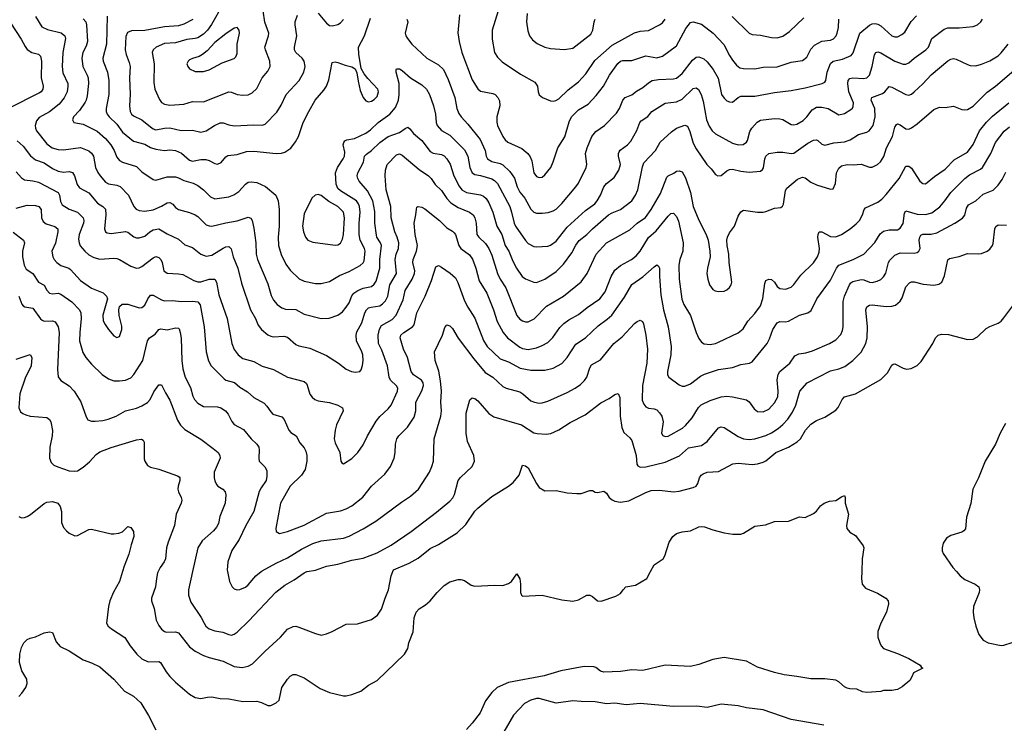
# Model space of a CAD drawing. Header units: inches. Extents: x 990586 to 1117858, y 769490 to 892071.
# Tile 229 of 248: x 1080836 to 1087873, y 838915 to 843946. Entities that reach past the tile are written whole.
import ezdxf

# ---------------------------------------------------------------- set-up
doc = ezdxf.new("R2010")
doc.units = ezdxf.units.IN
doc.header["$MEASUREMENT"] = 0
doc.layers.add('B0883', color=7, linetype='Continuous')
doc.layers.add('B0884', color=7, linetype='Continuous')

msp = doc.modelspace()

# ---------------------------------------------------------------- linework, layer by layer
at = {"layer": 'B0883', "color": 6}
for points, elevation in [([(1081570.9, 840000), (1081548.7, 839930), (1081507.2, 839852.8), (1081481.4, 839790), (1081470.8, 839750), (1081455.6, 839630), (1081467.6, 839610), (1081492, 839590), (1081587.3, 839527.3), (1081625, 839470), (1081673.1, 839410), (1081710, 839375.2), (1081755.2, 839355.2), (1081830, 839357.6), (1081842.9, 839350), (1081881.9, 839281.9), (1081910, 839248.6), (1081950, 839208.1), (1082050, 839124), (1082090, 839098.6), (1082130, 839092.2), (1082177.8, 839102.2), (1082210, 839103.9), (1082270, 839093.1), (1082330, 839090.8), (1082430, 839069.8), (1082530, 839074.2), (1082564.4, 839064.4), (1082610, 839041.9), (1082630, 839041.3), (1082670, 839060.4), (1082690, 839081.3), (1082710.7, 839170), (1082750, 839230.6), (1082770, 839252.4), (1082790, 839263.3), (1082810, 839264.9), (1082870, 839239.4), (1082983.5, 839163.5), (1083050, 839136.1), (1083150, 839112.3), (1083170, 839111.5), (1083210, 839119.9), (1083274.9, 839145.1), (1083330, 839186.7), (1083390, 839220.9), (1083586.8, 839410), (1083609.9, 839450), (1083617.4, 839490), (1083647.4, 839570), (1083654.5, 839670), (1083670, 839709.6), (1083690, 839733.5), (1083737, 839763), (1083769.9, 839790.1), (1083819.1, 839850), (1083870, 839901.3), (1083910, 839926), (1083970, 839944.3), (1083990, 839944.3), (1084015.2, 839935.2), (1084063.8, 839903.8), (1084090, 839896.3), (1084230, 839902.5), (1084290, 839900.7), (1084330, 839914.7), (1084350, 839928.9), (1084390, 839983.8), (1084410, 839948.9), (1084415.7, 839910), (1084414.3, 839850), (1084422.2, 839830), (1084430, 839824.2), (1084570, 839831), (1084710, 839798.4), (1084790, 839788.1), (1084830, 839797.4), (1084890, 839830.1), (1084910, 839831.5), (1084930, 839822), (1084965.5, 839790), (1084992.6, 839787.4), (1085096.4, 839823.6), (1085130, 839842.4), (1085148, 839870), (1085168, 839890), (1085236.9, 839903.1), (1085318.3, 839950), (1085344.7, 840000)], 2800), ([(1081826.3, 840000), (1081822, 839990), (1081812.8, 839950), (1081807.1, 839890), (1081777.4, 839810), (1081779.1, 839790), (1081796.8, 839736.8), (1081811.9, 839651.9), (1081830, 839615.1), (1081850, 839588.3), (1081870, 839571.9), (1081886.5, 839566.5), (1081949.6, 839569.6), (1081970, 839560.8), (1082050, 839460.7), (1082090, 839431.7), (1082150, 839399.4), (1082190, 839384.6), (1082290, 839358.8), (1082370, 839320.5), (1082425.2, 839314.8), (1082470, 839323.2), (1082500.1, 839339.9), (1082589.9, 839430), (1082699.9, 839530), (1082750, 839587.4), (1082790, 839606.6), (1082810, 839608.4), (1082830, 839603.4), (1082950, 839556.3), (1082990, 839545.9), (1083030, 839554.1), (1083070, 839570.4), (1083170, 839622.6), (1083250, 839625.2), (1083350, 839656.3), (1083392.2, 839687.8), (1083422, 839730), (1083447.5, 839810), (1083472.6, 839870), (1083490.6, 839970), (1083503.2, 840000)], 2900), ([(1082071.2, 840000), (1082041.6, 839870), (1082042.8, 839830), (1082059.9, 839779.9), (1082132.4, 839672.4), (1082153.6, 839630), (1082167.2, 839610), (1082190, 839591.3), (1082230, 839575.7), (1082287.7, 839567.7), (1082330, 839549.7), (1082350, 839546.3), (1082370, 839553.1), (1082390, 839566.8), (1082473.1, 839646.9), (1082667.7, 839852.3), (1082730, 839901.6), (1082798.4, 839941.6), (1082870, 839991.1), (1082888.3, 840000)], 3000), ([(1082320.9, 840000), (1082334.5, 839930), (1082355, 839890), (1082370, 839876.8), (1082390, 839870.1), (1082410, 839870.7), (1082450, 839888.2), (1082470, 839905.2), (1082524.7, 839970), (1082562.1, 840000)], 3100), ([(1086854.1, 840000), (1086852.1, 839950), (1086857.2, 839910), (1086882, 839882), (1086966.2, 839846.2), (1087027.3, 839810), (1087042.4, 839790), (1087044.4, 839770), (1087031.6, 839708.5), (1086990.6, 839630), (1086968.5, 839571.5), (1086970.4, 839530.4), (1086983, 839490), (1086993, 839470), (1087010.6, 839450), (1087110, 839414.1), (1087190, 839378.6), (1087271.2, 839330), (1087278.2, 839318.2), (1087290.4, 839310), (1087223.2, 839276.8), (1087212.9, 839247.1), (1087198, 839222), (1087143.9, 839176.1), (1087110, 839157.5), (1087070, 839149.8), (1087010, 839148.6), (1086990, 839143.5), (1086890, 839136.1), (1086860.5, 839140.5), (1086818.9, 839158.9), (1086770, 839160.3), (1086750, 839165.4), (1086730, 839175.4), (1086691.2, 839211.2), (1086670, 839222.7), (1086590, 839233), (1086490, 839233.3), (1086390.8, 839250.8), (1086300.7, 839260.7), (1086230, 839277.1), (1086110, 839315.9), (1086030, 839358.6), (1085870, 839384.7), (1085790.2, 839370), (1085690, 839334.9), (1085630, 839321.8), (1085450, 839330.2), (1085290, 839292.8), (1085210, 839297.3), (1085130, 839285.2), (1085010, 839281.5), (1084987.7, 839287.7), (1084954.1, 839314.1), (1084939.4, 839319.4), (1084870, 839321.2), (1084704.8, 839290), (1084585.6, 839254.4), (1084330, 839206.7), (1084248, 839170), (1084210, 839136.4), (1084164.7, 839075.3), (1084127.7, 838990), (1084070, 838915), (1084029.3, 838870.6)], 2800), ([(1087531.7, 840000), (1087557.8, 839970), (1087590, 839943.5), (1087665.5, 839910), (1087690.5, 839890), (1087696.3, 839870), (1087693.7, 839850), (1087652.7, 839750), (1087650.5, 839710), (1087655.3, 839670), (1087668.6, 839610), (1087692, 839550), (1087721.7, 839510), (1087758, 839490), (1087850, 839470.7), (1087870, 839472.7), (1087930, 839493.7)], 2900), ([(1080830, 839105.6), (1080852.2, 839130), (1080879.7, 839170), (1080890, 839198.9), (1080887.1, 839230), (1080850.9, 839290), (1080834.2, 839350), (1080836.8, 839410), (1080850, 839457.2), (1080865.4, 839490), (1080890, 839514), (1080910, 839523.7), (1080950, 839532.6), (1081010, 839560.7), (1081050, 839569), (1081070, 839563.1), (1081096.3, 839496.3), (1081124.2, 839464.2), (1081190, 839432.9), (1081289.7, 839369.7), (1081350, 839348.5), (1081410, 839318), (1081508.8, 839230), (1081585.6, 839145.6), (1081649.8, 839109.8), (1081701.2, 839061.2), (1081756.9, 838970), (1081808.8, 838868.8)], 2700), ([(1086582.3, 838902.3), (1086350, 838942), (1086150, 839011.7), (1086030, 839024.5), (1085970, 839040.3), (1085850, 839050.8), (1085750, 839028.8), (1085676.5, 839036.5), (1085510, 839034), (1085270, 839057.5), (1085170, 839047.5), (1085090, 839058.6), (1085030, 839053.1), (1084949.4, 839069.4), (1084850, 839070.9), (1084790, 839076.8), (1084670, 839060), (1084550, 839091.3), (1084530, 839091.7), (1084490, 839080.2), (1084444.6, 839055.4), (1084365.9, 838974.1), (1084270.3, 838809.7)], 2900)]:
    msp.add_lwpolyline(points, dxfattribs=dict(at, elevation=elevation))
at = {"layer": 'B0884', "color": 6}
for points, elevation in [([(1082285.6, 844050), (1082208.1, 843911.9), (1082178.2, 843870), (1082150, 843843.1), (1082110, 843817.1), (1082090, 843810.7), (1082030, 843803.4), (1081950, 843779.5), (1081870, 843775.6), (1081812, 843750), (1081790, 843731.3), (1081783.6, 843710), (1081796.3, 843630), (1081795.9, 843495.9), (1081802.4, 843450), (1081834.2, 843374.2), (1081850, 843352.9), (1081870, 843341.3), (1081910, 843334.3), (1082010, 843341.8), (1082070, 843361.5), (1082150, 843359.5), (1082330, 843429.2), (1082350, 843427.6), (1082390, 843411), (1082430, 843405.7), (1082470, 843408.7), (1082497.9, 843422.1), (1082530, 843453.6), (1082570, 843530), (1082610, 843577.4), (1082626, 843610), (1082624.4, 843650), (1082591.7, 843730), (1082588.1, 843750), (1082613.7, 843830), (1082615.8, 843850), (1082587.3, 843927.3), (1082577.2, 844010)], 3900), ([(1080949.6, 843969.6), (1080995.3, 843895.3), (1081034.3, 843874.4), (1081132.4, 843852.4), (1081157.6, 843830), (1081162.5, 843810), (1081144.6, 843710), (1081139, 843610), (1081145.4, 843565.4), (1081179.1, 843490), (1081180.8, 843470), (1081174.6, 843430), (1081152.8, 843387.2), (1081117.3, 843342.7), (1081050, 843286), (1080974.4, 843245.6), (1080956.7, 843223.3), (1080946.3, 843190), (1080948, 843170), (1080956.3, 843150), (1081030, 843058.5), (1081068.8, 843028.8), (1081110, 843017.3), (1081150, 843016), (1081270, 843032.8), (1081330, 843006.9), (1081350.4, 842990.5), (1081363.4, 842970), (1081377.9, 842890), (1081393.8, 842853.8), (1081411, 842830), (1081450, 842784.6), (1081470, 842771), (1081530, 842762.8), (1081553, 842753), (1081613.7, 842690), (1081652.2, 842610), (1081669.5, 842590), (1081690, 842580.4), (1081730, 842577.3), (1081790, 842587.2), (1081850, 842611.9), (1081890, 842636.1), (1081910, 842638), (1081930, 842626.8), (1081950, 842602.2), (1081970, 842588.4), (1082050, 842567.4), (1082090, 842551.6), (1082110, 842538.2), (1082170, 842480), (1082190, 842470.9), (1082210, 842468.2), (1082310, 842493.3), (1082390, 842507.3), (1082470, 842533.4), (1082487.1, 842527.1), (1082496.5, 842510), (1082510, 842454), (1082524, 842350), (1082527.3, 842270), (1082535.2, 842230), (1082610, 842057.5), (1082633.7, 841973.7), (1082650, 841941.4), (1082676.2, 841910), (1082710, 841885.1), (1082736.9, 841876.9), (1082810, 841874), (1082870, 841840.3), (1082990, 841808.3), (1083047.7, 841812.3), (1083110, 841831.9), (1083142.4, 841857.6), (1083170, 841890.6), (1083190, 841921.5), (1083209.9, 841970.1), (1083225, 841990), (1083251.7, 842008.3), (1083290, 842026.2), (1083350, 842037.3), (1083370, 842053.7), (1083383, 842077), (1083409.5, 842170), (1083410.4, 842230), (1083421.3, 842330), (1083414.4, 842350), (1083389.3, 842390), (1083385.8, 842405.8), (1083375.4, 842490), (1083374.4, 842574.4), (1083358.9, 842650), (1083322.3, 842722.3), (1083262.1, 842790), (1083251.8, 842810), (1083248.5, 842830), (1083252.8, 842850), (1083294.1, 842925.9), (1083301.6, 842970), (1083314.7, 842985.3), (1083350.8, 843009.2), (1083410, 843067.2), (1083468.6, 843111.4), (1083550, 843140.1), (1083590, 843168.6), (1083610, 843176.2), (1083625.4, 843165.4), (1083650.8, 843130.8), (1083710, 843082.4), (1083770, 843003.3), (1083791.5, 842991.5), (1083850, 842981.7), (1083870, 842971.6), (1083890, 842951.5), (1083912.9, 842912.9), (1083940.1, 842830), (1083976.4, 842756.4), (1083996.4, 842730), (1084030, 842709.2), (1084130, 842694.4), (1084150, 842685), (1084170, 842667.9), (1084190, 842636.9), (1084218, 842570), (1084246.2, 842470), (1084281.2, 842410), (1084305.8, 842330), (1084331.3, 842290), (1084359.8, 842219.8), (1084387, 842170), (1084428.2, 842110), (1084450, 842091.9), (1084510, 842067.9), (1084530, 842067.4), (1084590, 842089.8), (1084670, 842144.2), (1084722.9, 842197.1), (1084782, 842278), (1084810, 842334.7), (1084834.2, 842365.8), (1084889.8, 842410.2), (1084930, 842451.5), (1085045.4, 842550), (1085070, 842564.8), (1085130, 842588.2), (1085210.2, 842650), (1085237.9, 842690), (1085254.4, 842730), (1085286.6, 842893.4), (1085297.4, 842922.6), (1085379.7, 843010), (1085413.4, 843070), (1085495.3, 843144.7), (1085530, 843169.1), (1085590, 843191.4), (1085610, 843183.7), (1085626.4, 843146.4), (1085650, 843063.7), (1085670, 843021.6), (1085747.7, 842910), (1085779, 842879), (1085810, 842838.1), (1085824.6, 842830), (1085850, 842830.8), (1085890, 842863.9), (1085910, 842874.4), (1085930, 842876.4), (1085990, 842863.2), (1086050, 842856.4), (1086130, 842862.9), (1086146.1, 842873.9), (1086152.8, 842887.2), (1086161.3, 842950), (1086170, 842970), (1086191.2, 842988.8), (1086250, 842999.6), (1086290, 842998.1), (1086350, 842987.8), (1086370, 842992.2), (1086470, 843062), (1086510, 843083.8), (1086530, 843086.3), (1086541.4, 843081.4), (1086570, 843055.9), (1086590, 843047.7), (1086654.9, 843065.1), (1086730, 843072.4), (1086772.4, 843087.6), (1086830, 843125), (1086890, 843141.2), (1086908.2, 843151.8), (1086936.1, 843190), (1086949.7, 843250), (1086947.8, 843310), (1086921.5, 843370), (1086925.7, 843390), (1087002.1, 843417.9), (1087018.4, 843430), (1087050, 843466.9), (1087070, 843462.9), (1087170, 843409.6), (1087190, 843406.7), (1087210, 843414.3), (1087230, 843429.3), (1087290, 843486), (1087350, 843552.1), (1087470, 843651.7), (1087490, 843663), (1087510, 843667), (1087530, 843664.1), (1087610, 843625.1), (1087630, 843618.2), (1087670, 843615.3), (1087710, 843626.5), (1087770, 843651.2), (1087830, 843688), (1087850, 843708.2), (1087901.1, 843770)], 3500), ([(1081461.8, 843970), (1081456.5, 843770), (1081430.3, 843670), (1081432.8, 843650), (1081464.7, 843570), (1081474, 843510), (1081473.3, 843410), (1081454.2, 843310), (1081454.5, 843290), (1081460.9, 843270), (1081474.7, 843250), (1081530, 843198.9), (1081570, 843141), (1081650, 843077.7), (1081730, 843055.7), (1081772.1, 843032.1), (1081810, 843019.4), (1081870, 843009.5), (1081910, 843015.8), (1081950, 843009.7), (1081992.3, 842992.3), (1082050, 842940.7), (1082070, 842933.8), (1082130, 842944.9), (1082166.3, 842946.2), (1082190, 842939.1), (1082230, 842917.5), (1082250, 842913.8), (1082276.4, 842923.6), (1082310, 842966.1), (1082324.5, 842975.5), (1082390, 842981.4), (1082456.1, 843003.9), (1082510, 843005.4), (1082670, 842989.3), (1082708.1, 842991.9), (1082730, 842998.4), (1082773.5, 843026.5), (1082808.4, 843071.6), (1082828.6, 843111.4), (1082861.9, 843210), (1082902.5, 843290), (1082948.7, 843370), (1083010, 843441.5), (1083028.3, 843470), (1083045.1, 843514.9), (1083070, 843638.4), (1083090, 843645.3), (1083110, 843640.3), (1083161.2, 843621.2), (1083209.4, 843609.4), (1083234.9, 843594.9), (1083246.4, 843566.4), (1083254.2, 843505.8), (1083270, 843439.2), (1083290, 843390.1), (1083310, 843365.9), (1083330, 843358.7), (1083350, 843363.4), (1083370, 843376.2), (1083390, 843397), (1083401.7, 843430), (1083396.7, 843450), (1083324.5, 843524.5), (1083298.4, 843558.4), (1083277.1, 843597.1), (1083259, 843699), (1083258.5, 843750), (1083300.3, 843830), (1083344.4, 843955.6)], 3700), ([(1082073.3, 843946.7), (1082010, 843914.4), (1081970, 843900.8), (1081870, 843895.2), (1081730.6, 843869.4), (1081634.5, 843865.5), (1081606, 843854), (1081594.9, 843825.1), (1081589.7, 843730), (1081596.3, 843696.3), (1081619.3, 843639.3), (1081625.3, 843610), (1081621.9, 843530), (1081626.5, 843410), (1081620.9, 843330), (1081625.2, 843290), (1081635.4, 843270), (1081650, 843258.8), (1081710, 843230.6), (1081770, 843178.5), (1081790, 843164.7), (1081810, 843158.7), (1081870, 843169.7), (1081910, 843171.9), (1081990, 843154.1), (1082070, 843154.7), (1082130, 843140.5), (1082170, 843150.3), (1082229.1, 843190), (1082270, 843207.4), (1082290, 843208.5), (1082330, 843192.8), (1082367.8, 843187.8), (1082510, 843194.7), (1082570, 843191.1), (1082590, 843197.6), (1082674.8, 843285.2), (1082705.2, 843334.8), (1082740.9, 843410), (1082832.7, 843510), (1082867.2, 843570), (1082876.4, 843610), (1082869.4, 843649.4), (1082854, 843670), (1082810.5, 843710), (1082800.7, 843730), (1082800, 843750), (1082817.3, 843830), (1082805, 843910), (1082806.1, 843930), (1082821.5, 843978.5)], 3800), ([(1082970, 843992.1), (1083030, 843921.4), (1083050, 843905), (1083070, 843900.8), (1083110, 843912.4), (1083130, 843924), (1083150, 843947.2)], 3800), ([(1083603.4, 843950), (1083610, 843930.3), (1083592, 843850), (1083595.8, 843830), (1083606.7, 843810), (1083639.1, 843770), (1083745, 843670), (1083830, 843623.2), (1083864.4, 843590), (1083899, 843519), (1083946.6, 843390), (1083960.9, 843310), (1083974.8, 843274.8), (1083990.6, 843250), (1084038.6, 843198.6), (1084126.6, 843090), (1084162.2, 843010), (1084170.8, 842970), (1084180.6, 842950), (1084210, 842931.7), (1084270, 842917.6), (1084288.7, 842908.7), (1084339.7, 842859.7), (1084371.9, 842811.9), (1084391.4, 842750), (1084410, 842712), (1084446.1, 842670), (1084490, 842590), (1084509.9, 842569.9), (1084530, 842563.2), (1084570, 842561.4), (1084612.7, 842567.3), (1084650, 842578.6), (1084669.4, 842590.6), (1084710, 842630.8), (1084811.4, 842750), (1084830, 842777.8), (1084885.3, 842890), (1084890.5, 842910), (1084881, 842990), (1084891.8, 843030), (1084925.7, 843110), (1084953.6, 843146.4), (1085014.9, 843190), (1085102.5, 843277.5), (1085122.9, 843310), (1085146.8, 843370), (1085164.2, 843390), (1085210.7, 843409.4), (1085244.4, 843435.6), (1085290, 843460), (1085330, 843494.6), (1085357.3, 843510), (1085400.9, 843519.1), (1085510, 843522.1), (1085531.4, 843528.6), (1085570, 843560.3), (1085644.5, 843655.5), (1085670, 843678.6), (1085690, 843680.7), (1085725.2, 843665.2), (1085750, 843644), (1085791.8, 843590), (1085828, 843528), (1085852.2, 843410), (1085870, 843383.7), (1085890, 843366.4), (1085910, 843357.6), (1085930, 843357), (1085970.3, 843389.7), (1085990, 843397.8), (1086090, 843397.8), (1086230, 843426), (1086350, 843438.4), (1086450, 843458.9), (1086570.6, 843489.4), (1086590, 843499.7), (1086597.6, 843510), (1086606.8, 843570), (1086630, 843631.9), (1086649.9, 843650.1), (1086716.5, 843663.5), (1086779.5, 843690), (1086792, 843708), (1086841.2, 843850), (1086910, 843905.5), (1086930, 843916), (1086950, 843918), (1086970, 843913.4), (1086990, 843902.7), (1087070, 843830.9), (1087090, 843823), (1087110, 843823.6), (1087140.9, 843839.1), (1087162.7, 843857.3), (1087208.1, 843931.9), (1087245.9, 843974.1)], 3700), ([(1083979.2, 843979.2), (1083968.6, 843851.4), (1083976.9, 843790), (1083995.4, 843710), (1084070, 843516.5), (1084110, 843450.4), (1084130, 843434.5), (1084218.2, 843418.2), (1084234.4, 843410), (1084253.8, 843390), (1084265.4, 843365.4), (1084268.2, 843330), (1084246.3, 843250), (1084246.1, 843213.9), (1084252.1, 843190), (1084290, 843110.1), (1084306.3, 843086.3), (1084324.5, 843070), (1084425.6, 843025.6), (1084469, 842989), (1084484.9, 842964.8), (1084495.9, 842935.9), (1084511.4, 842850), (1084530, 842824), (1084550, 842816.4), (1084570, 842820.8), (1084590, 842836.1), (1084631.5, 842890), (1084649.4, 842930), (1084681.3, 843030), (1084731.5, 843108.5), (1084763.6, 843216.4), (1084780.7, 843250), (1084830, 843301.6), (1084898.1, 843341.9), (1084956.2, 843403.9), (1085009.4, 843470), (1085050.5, 843550), (1085110, 843632), (1085130, 843648.7), (1085146.3, 843653.7), (1085210, 843654.7), (1085310, 843686.8), (1085390, 843673.7), (1085430, 843685.8), (1085530, 843759.4), (1085598.1, 843881.9), (1085630, 843924.6), (1085650, 843931.2), (1085710, 843914.3), (1085792.5, 843850), (1085868.8, 843768.8), (1085908.3, 843690), (1085930, 843656.6), (1085959.5, 843619.5), (1085982.4, 843602.4), (1086010, 843597), (1086090, 843594), (1086150, 843605.4), (1086250, 843609.7), (1086350, 843642.6), (1086430, 843652.9), (1086461.7, 843678.3), (1086490, 843733.8), (1086517.2, 843762.8), (1086570, 843791.6), (1086630, 843798.5), (1086651.5, 843808.5), (1086670.5, 843829.5), (1086679.5, 843850), (1086687.6, 843890), (1086690.5, 843949.5)], 3800), ([(1084256.2, 844010), (1084213.3, 843870), (1084213.6, 843806.4), (1084230, 843710), (1084250, 843676.6), (1084284.5, 843644.5), (1084416.2, 843556.1), (1084517.8, 843497.8), (1084536.8, 843470), (1084541.9, 843430), (1084550, 843408.6), (1084572.2, 843390), (1084630, 843365.5), (1084650, 843363.6), (1084667.8, 843367.8), (1084690, 843380.2), (1084756.1, 843443.9), (1084830, 843500.5), (1084882, 843558), (1084947, 843653), (1085070, 843764), (1085230, 843851.2), (1085270, 843863.8), (1085330, 843869.4), (1085410, 843909.6), (1085430, 843924.1), (1085450, 843948.9)], 3900), ([(1084461.9, 843990), (1084459.1, 843930), (1084466.8, 843866.8), (1084479, 843830), (1084501.5, 843801.5), (1084534.8, 843774.8), (1084588.4, 843748.4), (1084630, 843738.8), (1084730, 843732.7), (1084790, 843742.3), (1084917.5, 843842.5), (1084932.1, 843870), (1084941, 843930), (1084950, 843950.1)], 4000), ([(1085928.8, 843968.8), (1086050, 843848.3), (1086070, 843838.8), (1086130, 843835.7), (1086210, 843818.5), (1086250, 843816.6), (1086290, 843828.9), (1086338.6, 843861.4), (1086441.3, 843958.7)], 3900), ([(1080770, 843922.9), (1080847.2, 843807.2), (1080874.1, 843754.1), (1080890, 843733.5), (1080921.8, 843710), (1080970, 843700.1), (1080985.8, 843685.8), (1080992.6, 843650), (1080988.5, 843530), (1081003.8, 843470), (1081002.3, 843450), (1080989.1, 843430.9), (1080977.1, 843422.9), (1080755.5, 843310)], 3400), ([(1081290, 843950.9), (1081307.9, 843930), (1081314, 843910), (1081319.9, 843790), (1081310, 843755.9), (1081288.5, 843710), (1081280.9, 843670), (1081288, 843610), (1081319.3, 843550), (1081325.1, 843530), (1081327, 843490), (1081318.7, 843401.3), (1081311.6, 843370), (1081303.7, 843356.3), (1081263.1, 843296.9), (1081220.4, 843250), (1081213.6, 843230), (1081223.5, 843210), (1081290, 843198.6), (1081390, 843148.3), (1081450, 843095.6), (1081486.7, 843050), (1081511.4, 843011.4), (1081530, 842963.6), (1081550, 842939.3), (1081570, 842928.1), (1081670, 842896.4), (1081710, 842859), (1081790, 842803.4), (1081810, 842798.8), (1081890, 842821.6), (1081950, 842821.4), (1081970, 842815.9), (1082010, 842796.4), (1082076.4, 842776.4), (1082110, 842760.4), (1082150, 842729.8), (1082198.7, 842678.7), (1082230, 842664.4), (1082330, 842679.8), (1082366.7, 842693.3), (1082402.1, 842717.9), (1082450, 842770.7), (1082470, 842784.3), (1082490, 842787.5), (1082530, 842780.4), (1082592, 842752), (1082666.2, 842690), (1082684.6, 842650), (1082691.3, 842588.7), (1082690.2, 842470), (1082683.7, 842390), (1082686.9, 842330), (1082705.7, 842265.7), (1082737.6, 842197.6), (1082770, 842154.3), (1082833.6, 842093.6), (1082870, 842077.3), (1082950, 842059.5), (1082990, 842059), (1083050, 842072.6), (1083122.5, 842117.5), (1083190, 842145.6), (1083270, 842187.3), (1083290, 842206.3), (1083297.3, 842222.7), (1083306, 842290), (1083301.4, 842310), (1083270.4, 842370), (1083262.4, 842410), (1083262.8, 842490), (1083270.3, 842570), (1083265.3, 842610), (1083258.4, 842630), (1083243.6, 842650), (1083130, 842722), (1083110, 842739.5), (1083098.3, 842770), (1083094.1, 842850), (1083108.2, 842890), (1083148.5, 842950), (1083157, 842970), (1083159.6, 842999.6), (1083148.5, 843050), (1083152, 843068), (1083161, 843079), (1083173.3, 843086.7), (1083230, 843096.8), (1083310, 843133.9), (1083342.3, 843157.7), (1083397.5, 843210), (1083482.4, 843270), (1083521, 843319), (1083543.3, 843370), (1083549.2, 843410), (1083548.7, 843488.7), (1083525.6, 843570), (1083525.7, 843590), (1083530, 843594.4), (1083550, 843593.2), (1083570, 843581.6), (1083630.4, 843530.4), (1083710, 843481), (1083742.6, 843450), (1083764.4, 843410), (1083792.8, 843330), (1083807.6, 843270), (1083813.5, 843210), (1083820.1, 843190), (1083850, 843153.2), (1083910, 843118.9), (1084015.3, 843015.3), (1084038.9, 842970), (1084053.1, 842890), (1084070, 842849.8), (1084090, 842837.9), (1084130, 842831.3), (1084210, 842807.3), (1084230, 842796), (1084250, 842774.9), (1084338.2, 842610), (1084352.1, 842570), (1084369.8, 842490), (1084378.8, 842470), (1084450, 842367.3), (1084470, 842346.6), (1084510, 842324.5), (1084530, 842321.8), (1084610, 842327.5), (1084630, 842332.5), (1084670, 842361.4), (1084750, 842461.5), (1084879.5, 842580.5), (1084946.6, 842630), (1084964.4, 842650), (1084986.5, 842690), (1085010, 842751.8), (1085030, 842774.6), (1085083.8, 842816.2), (1085117.3, 842870), (1085129.1, 842910), (1085116, 842970), (1085115.5, 842990), (1085120, 843000), (1085127.7, 843012.3), (1085179.2, 843050), (1085204, 843076), (1085246.9, 843153.1), (1085268.1, 843210), (1085277.5, 843222.5), (1085325.4, 843254.6), (1085354.5, 843290), (1085450, 843349.2), (1085530, 843357.8), (1085570, 843377), (1085650, 843454.6), (1085670, 843459.4), (1085687.6, 843447.6), (1085707.3, 843410), (1085722, 843362), (1085744.4, 843230), (1085763.4, 843183.4), (1085785.2, 843150), (1085810.2, 843130.2), (1085930, 843063.5), (1085970, 843051.6), (1086007.5, 843052.5), (1086030, 843069.7), (1086037.1, 843082.9), (1086054.9, 843145.1), (1086069.7, 843170), (1086106.6, 843213.4), (1086131.8, 843228.1), (1086230, 843239.4), (1086270, 843237.5), (1086290, 843231.3), (1086350, 843197.1), (1086370, 843193), (1086390, 843197.5), (1086434.5, 843225.5), (1086461.2, 843250), (1086499.7, 843300.3), (1086530, 843319.8), (1086570, 843320.7), (1086613.3, 843310), (1086690, 843264.4), (1086730, 843276.1), (1086777.1, 843302.9), (1086787.7, 843312.3), (1086793.9, 843326.1), (1086794.9, 843350), (1086761.5, 843430), (1086754.9, 843490), (1086757.6, 843510), (1086770, 843524.4), (1086790, 843529.5), (1086870, 843525.9), (1086890.3, 843529.7), (1086901.2, 843538.8), (1086910, 843550.1), (1086929.8, 843610.2), (1086945.5, 843694.5), (1086954, 843710), (1086970, 843715.9), (1086990, 843708.3), (1087090, 843648.6), (1087150, 843627.8), (1087170, 843627.3), (1087190, 843637.5), (1087229, 843671), (1087313, 843730), (1087331.1, 843750), (1087356.2, 843810), (1087442.7, 843877.3), (1087470, 843887), (1087550, 843886.3), (1087650, 843898.1), (1087682.3, 843910), (1087704.5, 843930), (1087716.4, 843950)], 3600), ([(1080818.9, 843078.9), (1080861.6, 843041.6), (1080913.4, 842973.4), (1080950, 842943.3), (1081010, 842921.6), (1081070, 842881.9), (1081110, 842863.4), (1081150, 842856.4), (1081190, 842860), (1081213.3, 842853.3), (1081228.9, 842828.9), (1081247.8, 842767.8), (1081263.8, 842743.8), (1081330, 842707.8), (1081393.3, 842633.3), (1081430, 842609.8), (1081448.5, 842590), (1081452.4, 842550), (1081441.5, 842450), (1081449.8, 842430), (1081462, 842422), (1081490, 842416.9), (1081591.7, 842431.7), (1081610, 842427.2), (1081653, 842393), (1081670, 842386), (1081690, 842384.8), (1081730, 842398), (1081767.3, 842430), (1081790, 842442.3), (1081830, 842450.8), (1081890, 842413.4), (1081970, 842377.2), (1082015.6, 842335.6), (1082070, 842316.6), (1082130, 842269.6), (1082170, 842255.3), (1082210, 842261.2), (1082290, 842312), (1082310, 842322), (1082330, 842324.6), (1082347.2, 842307.2), (1082362.3, 842250), (1082396, 842170), (1082421.9, 842061.9), (1082486.1, 841870), (1082520.5, 841810), (1082540.8, 841760.8), (1082564.5, 841730), (1082610, 841692.6), (1082630, 841682.9), (1082650, 841679), (1082724.1, 841684.1), (1082750, 841676.6), (1082810, 841623.1), (1082830, 841614.5), (1082910, 841597.5), (1083030, 841543.5), (1083115.5, 841490), (1083170, 841447.2), (1083207.3, 841430), (1083235.6, 841424.4), (1083266, 841430), (1083277.5, 841442.5), (1083287.3, 841472.7), (1083290.3, 841509.7), (1083288.2, 841550), (1083282, 841570), (1083244, 841650), (1083240.4, 841690), (1083246.4, 841713.6), (1083282.5, 841777.5), (1083303, 841850), (1083313.9, 841870), (1083330, 841884.4), (1083348.7, 841891.4), (1083410, 841900.3), (1083430, 841913.5), (1083450, 841936.5), (1083467.1, 841970), (1083482.7, 842050), (1083528.3, 842130), (1083519.5, 842230), (1083527.7, 842270), (1083543.7, 842310), (1083544.9, 842350), (1083534.9, 842390), (1083518.1, 842430), (1083491.6, 842530), (1083488, 842610), (1083454.4, 842730), (1083447.6, 842830), (1083450.4, 842870), (1083463, 842910), (1083530, 842979), (1083550, 842985.5), (1083570, 842976.4), (1083690, 842873.8), (1083757.8, 842830), (1083777, 842810), (1083806.4, 842766.5), (1083850, 842725), (1083888, 842668), (1083917.2, 842637.2), (1083970, 842603.5), (1084050.7, 842570), (1084077.9, 842550), (1084088.1, 842530), (1084098.6, 842490), (1084104.2, 842410), (1084118.1, 842390), (1084166.2, 842346.2), (1084190.2, 842310), (1084210, 842262.2), (1084251.2, 842130), (1084270.2, 842090.2), (1084309.5, 842029.5), (1084390.3, 841830.3), (1084410, 841805.6), (1084430, 841792.9), (1084450, 841786.5), (1084470, 841786.5), (1084512.8, 841807.2), (1084602.1, 841897.9), (1084723.7, 841970), (1084849.6, 842070.4), (1084891.1, 842130), (1084956.8, 842270), (1085030, 842350), (1085196.7, 842443.3), (1085250.1, 842489.9), (1085308.3, 842531.7), (1085350, 842589.6), (1085416.2, 842703.8), (1085460.7, 842819.3), (1085470, 842830.3), (1085512.2, 842847.8), (1085530, 842861.8), (1085550, 842865), (1085570, 842857.3), (1085595, 842815.1), (1085631.5, 842710), (1085648.4, 842610), (1085690, 842513.1), (1085741.7, 842410), (1085756.3, 842370), (1085768.9, 842291.1), (1085769.8, 842250.2), (1085752.3, 842170), (1085748.3, 842130), (1085754.4, 842090), (1085767, 842050), (1085790, 842016.5), (1085807, 842007), (1085830, 842001.1), (1085870, 842003.6), (1085890, 842013.7), (1085908.1, 842031.9), (1085920.1, 842050), (1085925.7, 842070), (1085906.8, 842210), (1085904.5, 842270), (1085891.6, 842331.6), (1085890, 842370), (1085894.1, 842390), (1085910, 842422.2), (1085946, 842470), (1085970, 842541.1), (1085990, 842572.9), (1086010, 842583.6), (1086110, 842568.9), (1086148.8, 842568.8), (1086170, 842573.2), (1086230, 842598), (1086276.1, 842603.9), (1086288.1, 842611.9), (1086294.1, 842625.9), (1086310, 842723.9), (1086318.6, 842741.4), (1086394.5, 842805.5), (1086430, 842819.2), (1086450, 842815.4), (1086490, 842784.3), (1086530, 842765.4), (1086630, 842734.1), (1086650, 842735.9), (1086666, 842774), (1086673, 842850), (1086690, 842883.3), (1086710, 842899.8), (1086750, 842909.1), (1086793.2, 842906.8), (1086850, 842912.2), (1086910, 842892.3), (1086930, 842891.7), (1086967.4, 842910), (1086988.8, 842930), (1087013.2, 842966.8), (1087032.3, 843030), (1087074.6, 843110), (1087090, 843178), (1087103.3, 843196.7), (1087110, 843201), (1087130, 843193.6), (1087170, 843165.2), (1087190, 843163.8), (1087210, 843172.3), (1087250, 843200.4), (1087370, 843303.9), (1087410, 843319.3), (1087450, 843318.8), (1087510, 843327.1), (1087570, 843304.2), (1087590, 843300.2), (1087610, 843303.1), (1087650, 843328.1), (1087750, 843427.6), (1087810.7, 843470), (1087974.4, 843610)], 3400), ([(1080810, 842858.2), (1080850, 842814.2), (1080870, 842799.8), (1080930, 842793.2), (1080970, 842782.9), (1081110, 842710), (1081119.7, 842690), (1081126.7, 842646.7), (1081140.8, 842620.8), (1081190, 842591), (1081250, 842570), (1081289.8, 842530), (1081295, 842510), (1081292.4, 842490), (1081260.4, 842410), (1081257.5, 842377.5), (1081260.9, 842350), (1081269.2, 842329.2), (1081302.4, 842290), (1081330, 842264.7), (1081365, 842245), (1081410, 842232.6), (1081510, 842241.2), (1081530, 842238.7), (1081550, 842232.2), (1081630, 842182.4), (1081670, 842168.3), (1081690, 842170.8), (1081710, 842181.4), (1081790, 842243.2), (1081810, 842251.7), (1081830, 842246.3), (1081844.4, 842230), (1081853.6, 842210), (1081866.2, 842150), (1081890, 842132.7), (1081970, 842129.1), (1082003.2, 842123.2), (1082080.4, 842080.4), (1082110, 842070.9), (1082130, 842071.7), (1082190.6, 842090.6), (1082231.1, 842091.1), (1082241.5, 842070), (1082258.3, 841978.3), (1082319.7, 841810), (1082351.1, 841630), (1082370, 841587.5), (1082396.7, 841550), (1082430, 841523.8), (1082510, 841500.6), (1082570, 841467.9), (1082650, 841445.2), (1082749.9, 841389.9), (1082870, 841358.4), (1082884.9, 841344.9), (1082891.7, 841331.7), (1082910, 841269), (1082926.2, 841246.2), (1082946.3, 841230), (1082970, 841219.9), (1083050, 841209), (1083110, 841189.4), (1083142.7, 841170), (1083149, 841150), (1083100.1, 841050), (1083089.7, 841009.7), (1083083.4, 840950), (1083090, 840920.9), (1083123.9, 840850), (1083131.6, 840790), (1083137.4, 840777.4), (1083150, 840770.3), (1083210, 840808.7), (1083251.7, 840850), (1083290, 840906.1), (1083321.4, 840970), (1083384.9, 841075.1), (1083410.4, 841109.6), (1083470, 841163.5), (1083490.5, 841189.5), (1083535.2, 841290), (1083539, 841310), (1083528.5, 841328.5), (1083487.3, 841367.3), (1083475.9, 841390), (1083465, 841470), (1083423.8, 841583.8), (1083399.8, 841630), (1083398.4, 841690), (1083406.5, 841733.5), (1083421.2, 841758.8), (1083497.6, 841802.4), (1083527.5, 841832.5), (1083577.6, 841942.4), (1083592.1, 842010), (1083641.4, 842090), (1083657.7, 842130), (1083659.7, 842150), (1083645.5, 842210), (1083647.7, 842230), (1083672.4, 842290), (1083678.1, 842330), (1083662.8, 842410), (1083654.7, 842490), (1083668.5, 842550), (1083671.6, 842590), (1083675.6, 842604.4), (1083683.8, 842610), (1083710, 842605.1), (1083732.3, 842592.3), (1083835.6, 842510), (1083890, 842456.8), (1083930, 842434.5), (1083942.5, 842422.6), (1083951, 842410), (1083974.8, 842330), (1083990, 842310), (1084050, 842264.3), (1084072.7, 842232.7), (1084095.9, 842170), (1084119, 842079), (1084175.7, 841990), (1084223.6, 841870), (1084248.8, 841788.8), (1084290.4, 841710), (1084322.8, 841670), (1084410, 841603.5), (1084430, 841594.6), (1084470, 841588.3), (1084530, 841599), (1084570, 841615.5), (1084610, 841638.8), (1084647.4, 841672.6), (1084695.7, 841744.3), (1084725.4, 841774.6), (1084760.2, 841799.8), (1084830, 841839), (1084891, 841889), (1084982, 841950), (1085020.4, 841999.6), (1085063.9, 842110), (1085090, 842155.2), (1085130, 842188.8), (1085209.5, 842230.5), (1085242.1, 842257.9), (1085269.5, 842290.5), (1085330, 842387.6), (1085385.1, 842434.9), (1085470, 842540.8), (1085490, 842559.4), (1085510, 842561.3), (1085530, 842538.9), (1085544.2, 842504.2), (1085578.3, 842350), (1085576.8, 842290), (1085554.6, 842230), (1085546.5, 842190), (1085550.2, 842090.2), (1085567.8, 841947.7), (1085583.7, 841910), (1085630.8, 841830), (1085670.3, 841710), (1085690, 841665.6), (1085710, 841640.1), (1085728.3, 841628.3), (1085770, 841622.6), (1085808.2, 841630), (1085830, 841639.6), (1085970, 841706.7), (1086005.8, 841734.2), (1086041.3, 841790), (1086090, 841843.8), (1086130, 841899.5), (1086147.9, 841952.1), (1086161.6, 842058.4), (1086170, 842080.1), (1086190, 842090.1), (1086210, 842086.9), (1086230, 842068.6), (1086250, 842038.8), (1086270, 842023.7), (1086310, 842019.6), (1086350, 842032.6), (1086370, 842051.7), (1086419.9, 842120.1), (1086510, 842207.3), (1086538.1, 842250), (1086550, 842284.1), (1086553.2, 842310), (1086541.1, 842390), (1086541.8, 842410), (1086550, 842429.5), (1086570, 842428.1), (1086630, 842395.5), (1086670, 842392.2), (1086710, 842408.7), (1086770.8, 842449.2), (1086815.1, 842484.9), (1086837.9, 842510), (1086859, 842550), (1086870.8, 842589.2), (1086880.3, 842599.7), (1086970, 842642.1), (1086997.3, 842662.7), (1087030, 842696.6), (1087122.6, 842810), (1087170, 842899.4), (1087190, 842898.5), (1087210, 842884.2), (1087270, 842790.5), (1087290, 842773.9), (1087310, 842771.6), (1087375.1, 842824.9), (1087450, 842876.6), (1087515.4, 842944.6), (1087610, 842999.6), (1087650, 843052.3), (1087697.1, 843150), (1087746.4, 843213.6), (1087790, 843257), (1087906.6, 843350)], 3300), ([(1080810, 842597.4), (1080890, 842620.3), (1080950, 842617.7), (1080972, 842610), (1080988.6, 842588.6), (1080992.4, 842530), (1081003.2, 842503.2), (1081025.2, 842485.2), (1081086.4, 842466.5), (1081107.6, 842450), (1081108.4, 842428.4), (1081092.9, 842347.1), (1081066.3, 842290), (1081072.5, 842250), (1081082.9, 842230), (1081100.4, 842210), (1081130, 842187.3), (1081188.3, 842168.3), (1081200.2, 842160.2), (1081270, 842081.9), (1081350, 842026.6), (1081432.5, 841992.5), (1081455.4, 841970), (1081462.8, 841950), (1081430, 841832), (1081433.4, 841793.4), (1081445.9, 841765.9), (1081470, 841731.4), (1081510, 841684.6), (1081530, 841673), (1081550, 841681.6), (1081565.9, 841730), (1081566.5, 841753.5), (1081546.5, 841830), (1081543.5, 841870), (1081550, 841895.6), (1081568.2, 841911.8), (1081608.8, 841911.2), (1081690, 841886.3), (1081710, 841887.6), (1081730, 841903.6), (1081751.2, 841950), (1081770, 841976.5), (1081790, 841975.7), (1081850, 841942.8), (1081870, 841936.5), (1081930, 841938.4), (1081990, 841930), (1082070, 841933.4), (1082110, 841927.8), (1082126, 841906), (1082154.7, 841750), (1082168.2, 841570), (1082185.8, 841505.8), (1082203.7, 841470), (1082296.7, 841376.8), (1082310, 841369.2), (1082371.9, 841351.9), (1082410, 841318.1), (1082464.3, 841284.3), (1082510, 841245.2), (1082584.1, 841204.1), (1082603.6, 841183.6), (1082630, 841141.4), (1082646.2, 841126.2), (1082710, 841105.4), (1082726.4, 841086.4), (1082760.6, 841010), (1082774.5, 840994.5), (1082811, 840970), (1082839.4, 840919.4), (1082870, 840883.4), (1082881.3, 840861.3), (1082887.8, 840830), (1082889.3, 840790), (1082875.5, 840730), (1082850, 840690), (1082768.5, 840610), (1082701.2, 840490), (1082667.3, 840307.3), (1082670, 840285.8), (1082692.7, 840272.7), (1082750, 840285.2), (1082870, 840330.6), (1083030, 840416.8), (1083130, 840434.4), (1083170, 840448.7), (1083210, 840470.3), (1083289.2, 840530.8), (1083350.1, 840609.9), (1083444.7, 840695.3), (1083486.8, 840750), (1083512.5, 840810), (1083519.1, 840850), (1083521.3, 840910), (1083530.9, 840949.1), (1083545, 840970), (1083606.8, 841033.2), (1083655.7, 841104.3), (1083668.5, 841150), (1083668.3, 841210), (1083710, 841291.3), (1083722.2, 841330), (1083719.3, 841350), (1083707.8, 841367.8), (1083650, 841405.8), (1083632.9, 841430), (1083607.7, 841530), (1083579.2, 841590), (1083555, 841670), (1083561, 841690), (1083580.4, 841710), (1083644.7, 841750), (1083655, 841765), (1083674.2, 841850), (1083733.3, 841970), (1083778.3, 842081.7), (1083810, 842179.3), (1083830, 842187.3), (1083850, 842176), (1083913.8, 842133.8), (1083950, 842099.9), (1083967.3, 842067.3), (1084015.9, 841935.9), (1084039.7, 841890), (1084090, 841812), (1084151, 841651), (1084176.4, 841610), (1084270, 841521.1), (1084330, 841499.6), (1084414.1, 841454.1), (1084490, 841438.7), (1084590, 841439.9), (1084650, 841454.4), (1084710, 841488), (1084750.1, 841529.9), (1084810, 841626), (1084881, 841670), (1084970, 841756.6), (1085035.8, 841804.2), (1085067.1, 841832.9), (1085159.3, 841960.7), (1085210, 842052.9), (1085290, 842107.8), (1085370, 842179.6), (1085390, 842192.6), (1085402.9, 842182.9), (1085409, 842169), (1085408.9, 842110), (1085419.1, 841979.1), (1085438.6, 841870), (1085470.8, 841750.8), (1085491.9, 841610), (1085489.5, 841550), (1085465.2, 841430), (1085466.8, 841406.8), (1085475.1, 841390), (1085550, 841335.8), (1085570, 841326.1), (1085590, 841326.1), (1085630, 841341.3), (1085702.7, 841397.3), (1085730, 841411.7), (1085830, 841443.6), (1085930, 841458.6), (1085990, 841481.3), (1086051.3, 841488.7), (1086070, 841500.3), (1086177.3, 841630), (1086196, 841664), (1086219.7, 841730), (1086250, 841777.4), (1086270, 841788.3), (1086310, 841785.7), (1086330, 841789.3), (1086410, 841833.3), (1086469.2, 841850.8), (1086492.9, 841867.1), (1086532.8, 841950), (1086630, 842082.2), (1086674.9, 842170), (1086690, 842189.6), (1086792.5, 842230), (1086870, 842270.3), (1086947.5, 842352.5), (1086986.4, 842413.6), (1087010, 842434.2), (1087050, 842444.1), (1087110, 842444.2), (1087130, 842454.1), (1087150.6, 842489.4), (1087158.8, 842561.2), (1087170, 842580.2), (1087250, 842554.2), (1087310, 842551.8), (1087354.5, 842565.5), (1087412.4, 842607.6), (1087449.1, 842650), (1087490.6, 842709.4), (1087590, 842811.1), (1087623.3, 842836.7), (1087702.2, 842877.8), (1087717.4, 842890), (1087777.4, 842990), (1087810, 843068.7), (1087871.7, 843148.3), (1087910, 843179.2)], 3200), ([(1082562.1, 840000), (1082570, 840006.3), (1082670, 840061.1), (1082750, 840098.5), (1082850, 840159.4), (1082930, 840201), (1082990, 840219), (1083150, 840239), (1083190, 840253.5), (1083290, 840304.6), (1083380.8, 840359.2), (1083564.5, 840495.5), (1083630, 840538.4), (1083686.4, 840590), (1083764.4, 840710), (1083782.4, 840750), (1083793.4, 840790), (1083799.3, 840950), (1083845, 841110), (1083851.3, 841150), (1083846.5, 841210), (1083849.7, 841290.3), (1083844.1, 841364.1), (1083831.9, 841431.9), (1083805.3, 841510), (1083799.9, 841570), (1083857.5, 841690), (1083874.5, 841745.5), (1083890, 841764), (1083910, 841756.4), (1083930, 841738.1), (1083970, 841669.1), (1084080.9, 841521), (1084162.7, 841422.7), (1084217.3, 841390), (1084290, 841322.9), (1084312.1, 841312.1), (1084410, 841284.9), (1084431.7, 841271.7), (1084490, 841220.7), (1084516.6, 841210), (1084550, 841203.8), (1084570, 841205.3), (1084610, 841217.7), (1084750, 841279.9), (1084807, 841310), (1084843.5, 841336.5), (1084873.9, 841366.1), (1084890.5, 841389.5), (1084910, 841456.4), (1084922.8, 841477.2), (1084987.3, 841512.7), (1085081.6, 841630), (1085142.3, 841677.7), (1085230, 841773), (1085250, 841788.1), (1085270, 841796.3), (1085286.8, 841786.8), (1085294.5, 841770), (1085312.1, 841690), (1085323.3, 841590), (1085318.7, 841490), (1085287.9, 841330), (1085286, 841226), (1085295.8, 841195.8), (1085310, 841177.7), (1085330, 841168.7), (1085370, 841163.8), (1085390, 841155.4), (1085410, 841135.1), (1085425.4, 841110), (1085434.7, 841070), (1085424.1, 840990), (1085431.7, 840971.6), (1085450, 840965.1), (1085470, 840968.8), (1085574.2, 841025.8), (1085595.8, 841044.2), (1085641.6, 841098.4), (1085687.3, 841172.7), (1085707, 841193), (1085770, 841223.4), (1085850, 841248.3), (1085890, 841253.2), (1085930.3, 841250.2), (1086030, 841226.7), (1086050, 841213.9), (1086084.4, 841164.4), (1086110, 841144.2), (1086150, 841142.6), (1086190, 841160.7), (1086230, 841205.3), (1086253.9, 841250), (1086257.3, 841290), (1086249, 841370), (1086256.3, 841410), (1086270, 841431), (1086341.3, 841490), (1086376.8, 841543.2), (1086403.5, 841556.5), (1086455.1, 841564.9), (1086501.6, 841578.4), (1086623.7, 841630), (1086670, 841656.7), (1086704.8, 841695.2), (1086717.2, 841722.8), (1086721.8, 841750), (1086720.9, 841930), (1086731.6, 841970), (1086766.7, 842050), (1086776.9, 842063.1), (1086790, 842072.8), (1086850, 842086.9), (1086870, 842086), (1086910, 842068.9), (1086930, 842067.4), (1086963.8, 842076.2), (1086990, 842089.1), (1087010, 842107.4), (1087026.4, 842133.6), (1087046, 842210), (1087054, 842226), (1087090, 842261.8), (1087130, 842278.2), (1087230, 842276), (1087250, 842280.3), (1087263.2, 842290), (1087271.4, 842310), (1087264.4, 842370), (1087268.4, 842391.6), (1087276.1, 842403.9), (1087290, 842412.1), (1087350, 842411.4), (1087390, 842421.1), (1087519.8, 842490), (1087573.8, 842526.2), (1087591.2, 842548.8), (1087602.2, 842597.8), (1087617.7, 842622.3), (1087669.4, 842650.6), (1087721, 842699), (1087794.2, 842725.8), (1087830, 842762.1), (1087857.9, 842802.1), (1087883.9, 842856.1)], 3100), ([(1080790, 842425.5), (1080863.2, 842370), (1080870.6, 842350), (1080856.2, 842290), (1080856.2, 842250), (1080867.8, 842190), (1080882.9, 842162.9), (1080930, 842130), (1080969.7, 842069.7), (1081010, 842047), (1081031.1, 842011.1), (1081049.9, 841989.9), (1081070, 841986), (1081110, 841990.4), (1081130, 841982.3), (1081209.2, 841929.2), (1081264, 841870), (1081272.3, 841850), (1081275.9, 841810), (1081265, 841710), (1081263.4, 841650), (1081286.4, 841566.4), (1081308.7, 841530), (1081350, 841483.5), (1081424.5, 841410), (1081470, 841377.5), (1081510, 841364.3), (1081550, 841364.3), (1081591.5, 841368.5), (1081630, 841384.5), (1081652.2, 841407.8), (1081716.5, 841510), (1081749.4, 841650), (1081763.7, 841670), (1081803.3, 841696.7), (1081830, 841730.8), (1081844.1, 841735.9), (1081890, 841728.3), (1081950, 841742.7), (1081970, 841740.1), (1081974.8, 841734.8), (1081983.9, 841710), (1081989.7, 841669.7), (1081993.8, 841510), (1082001.2, 841450), (1082018.3, 841390), (1082056.5, 841316.5), (1082074.1, 841254.1), (1082085.5, 841230), (1082110, 841204.3), (1082150, 841181), (1082250, 841178.2), (1082273.7, 841170), (1082308, 841148), (1082326, 841126), (1082351.7, 841071.7), (1082370, 841051), (1082435.8, 841015.8), (1082489.3, 840949.3), (1082532.1, 840910), (1082544.2, 840890), (1082548.4, 840870), (1082544.8, 840810), (1082548.2, 840790), (1082587.7, 840747.7), (1082601.4, 840721.4), (1082603.2, 840683.1), (1082596.8, 840650), (1082560.8, 840599.2), (1082548, 840572), (1082510.3, 840429.7), (1082451.2, 840330), (1082405.5, 840230), (1082353, 840150), (1082324.2, 840070), (1082319, 840010), (1082320.9, 840000)], 3100), ([(1082888.3, 840000), (1082890, 840000.8), (1082950, 840009), (1083030, 840039.2), (1083110, 840052.6), (1083210, 840081.8), (1083290, 840094.6), (1083390, 840133.8), (1083490, 840189.1), (1083633.4, 840286.6), (1083815.9, 840424.1), (1083910, 840502.1), (1083932.8, 840527.2), (1083943.7, 840550), (1083970.3, 840650), (1083987.5, 840672.5), (1084069.6, 840750), (1084086.4, 840790), (1084082.8, 840830), (1084037.1, 840930), (1084026.7, 840990), (1084026.6, 841133.4), (1084053.4, 841226.6), (1084070, 841242.6), (1084090, 841236.4), (1084110, 841220.6), (1084188.4, 841130), (1084225.1, 841105.1), (1084423.3, 841050), (1084510, 840991.9), (1084533.9, 840986.1), (1084597.7, 840982.3), (1084632.2, 840987.8), (1084690, 841012.9), (1084770, 841066.8), (1084878.4, 841121.5), (1084990, 841207.2), (1085050, 841238.1), (1085090, 841266.7), (1085113, 841273), (1085125.1, 841245.1), (1085127.3, 841110), (1085139.4, 841030), (1085154.9, 840994.9), (1085196.1, 840956.1), (1085210, 840936), (1085243.2, 840830), (1085247.6, 840767.6), (1085255, 840755), (1085270, 840746.3), (1085310, 840748.1), (1085450, 840782.7), (1085551.8, 840828.2), (1085616.2, 840883.8), (1085710, 840900.4), (1085750.2, 840930), (1085830, 841028.5), (1085850, 841035.2), (1085870, 841029.6), (1085970, 840965.9), (1086010, 840947.8), (1086050, 840944.4), (1086090, 840947.9), (1086170, 840973.1), (1086210, 840992.6), (1086256.5, 841023.5), (1086289.5, 841050.6), (1086326, 841090), (1086359.3, 841140.7), (1086383.6, 841190), (1086411.5, 841288.5), (1086463.8, 841350), (1086630, 841434.8), (1086690, 841450.4), (1086732.9, 841467.1), (1086791.5, 841508.5), (1086851.1, 841568.9), (1086883.9, 841630), (1086893.7, 841670), (1086895.9, 841750), (1086883.3, 841870), (1086890, 841893.1), (1086910, 841904.1), (1086930, 841905.8), (1087030, 841894.2), (1087070, 841896.5), (1087095.6, 841904.4), (1087130, 841932.2), (1087143.1, 841956.9), (1087170, 842034.8), (1087195.4, 842064.6), (1087210, 842071.4), (1087230, 842072.2), (1087293.6, 842053.6), (1087370, 842047.5), (1087405.1, 842054.9), (1087427, 842070), (1087445.7, 842114.3), (1087470, 842229.2), (1087481, 842239), (1087550, 842253), (1087610, 842273.6), (1087690, 842270.7), (1087710, 842273.9), (1087749.9, 842290), (1087770, 842305), (1087787.9, 842330), (1087793.4, 842346.6), (1087805.5, 842450), (1087812.3, 842467.7), (1087830, 842479.2), (1087890, 842475.9)], 3000), ([(1080830.2, 841970), (1080851.6, 841911.6), (1080860.8, 841900.8), (1080872.3, 841892.3), (1080930, 841882), (1080985.7, 841805.7), (1080996.7, 841796.7), (1081010.5, 841790.5), (1081070, 841793.7), (1081090, 841784.9), (1081110.4, 841750.4), (1081117.1, 841710), (1081105.1, 841445.1), (1081112.1, 841392.1), (1081130, 841365.2), (1081190, 841327.3), (1081224.6, 841290), (1081273.5, 841213.5), (1081310, 841107.1), (1081324.2, 841084.2), (1081350, 841075.2), (1081374.9, 841074.9), (1081430, 841079.6), (1081468.3, 841088.3), (1081526.6, 841110), (1081591.7, 841148.3), (1081670, 841168.1), (1081710, 841184.6), (1081750, 841209.2), (1081768, 841230), (1081794.5, 841285.5), (1081830, 841335.7), (1081850, 841335.6), (1081877.6, 841277.6), (1081910, 841225.8), (1081963.5, 841083.5), (1081985.6, 841045.6), (1082016.7, 841016.7), (1082130, 840946.7), (1082219.4, 840879.4), (1082254.2, 840850), (1082266.3, 840830), (1082268.8, 840810), (1082226.9, 840710), (1082226.5, 840670), (1082230, 840648.4), (1082241.7, 840621.7), (1082252.2, 840610), (1082287.9, 840587.9), (1082304.8, 840570), (1082308.2, 840548.2), (1082305.1, 840490), (1082267.3, 840392.7), (1082255.9, 840344.1), (1082243.6, 840316.4), (1082220.5, 840290), (1082140.2, 840219.8), (1082110, 840170.4), (1082071.2, 840000)], 3000), ([(1083503.2, 840000), (1083508.2, 840011.8), (1083619.8, 840060.2), (1083684.7, 840095.3), (1083770, 840164.8), (1083830, 840193.5), (1083962.2, 840277.8), (1084023.6, 840336.4), (1084090, 840432.5), (1084110, 840453.9), (1084210, 840537.2), (1084329.5, 840610.5), (1084363, 840637), (1084405.2, 840690), (1084430, 840760.9), (1084450, 840756.7), (1084470, 840740.8), (1084530, 840628.4), (1084550, 840600.5), (1084590, 840577.1), (1084670, 840579.3), (1084750, 840562), (1084817.1, 840557.1), (1084850, 840557.2), (1084910, 840579.8), (1084930, 840580.6), (1084950, 840567.8), (1084966, 840566), (1085010, 840574.8), (1085030, 840560.9), (1085049.8, 840529.8), (1085070, 840511.7), (1085090, 840503.1), (1085130, 840496), (1085190, 840505.1), (1085310, 840565.9), (1085350, 840579.3), (1085410, 840582.9), (1085510, 840570.1), (1085550, 840575.1), (1085650, 840599.9), (1085671.6, 840610), (1085683, 840630), (1085694.9, 840670), (1085707.6, 840690), (1085720.5, 840699.5), (1085750, 840710.5), (1085830, 840714.7), (1085933.6, 840770), (1085970, 840775.9), (1086070, 840764.9), (1086110, 840769.9), (1086150, 840781.2), (1086170, 840791.6), (1086239.5, 840850), (1086330, 840888.5), (1086392.8, 840927.2), (1086417.1, 840950), (1086451.2, 841010), (1086490, 841054.5), (1086530, 841080.4), (1086590, 841103.9), (1086670, 841153.2), (1086686.2, 841173.8), (1086715.4, 841230), (1086731.7, 841248.3), (1086810, 841271.3), (1086990, 841372.9), (1087039.3, 841420.7), (1087070, 841476), (1087078.1, 841481.9), (1087090, 841486.2), (1087150, 841453.5), (1087174.1, 841445.9), (1087208.5, 841451.5), (1087250, 841474), (1087278.4, 841501.6), (1087362.6, 841630), (1087380.7, 841670), (1087399.7, 841690), (1087423.7, 841696.3), (1087474, 841694), (1087610, 841658.5), (1087650, 841660.9), (1087681.4, 841678.6), (1087743.2, 841736.8), (1087770, 841752.4), (1087830, 841774.7), (1087850, 841789.7), (1087870, 841813.3), (1087970, 841946.9)], 2900), ([(1080810, 841519), (1080910, 841550.7), (1080922.6, 841530), (1080918.7, 841470), (1080876.3, 841383.7), (1080838, 841270), (1080828.8, 841170), (1080842.8, 841142.8), (1080857.9, 841130), (1080880.1, 841120.1), (1080912.1, 841112.1), (1081030, 841100.7), (1081050, 841087.2), (1081058, 841070), (1081070.5, 841009.5), (1081067.7, 840970), (1081050.9, 840890), (1081050.1, 840810.1), (1081060.6, 840780.6), (1081080.9, 840760.9), (1081107.5, 840747.5), (1081190, 840719.9), (1081230, 840716.9), (1081250, 840720.7), (1081290, 840745.9), (1081334.5, 840785.5), (1081382.8, 840837.2), (1081410, 840855.3), (1081490, 840888.1), (1081670, 840941), (1081706.5, 840946.5), (1081718.9, 840938.9), (1081725, 840925), (1081726.7, 840806.7), (1081730, 840789.3), (1081750, 840758.4), (1081770, 840746.8), (1081830, 840731.4), (1081964.7, 840684.7), (1081976.6, 840676.6), (1081981.4, 840670), (1081980.5, 840650), (1081968.3, 840610), (1081967.1, 840590), (1081970.3, 840570), (1081991.2, 840530), (1081994.7, 840510), (1081991.2, 840490), (1081954.8, 840410), (1081942.1, 840330), (1081896.5, 840210), (1081886.1, 840170), (1081877.2, 840090), (1081868.3, 840070), (1081839.5, 840030), (1081826.3, 840000)], 2900), ([(1087882.2, 841057.8), (1087842.5, 840990), (1087810.1, 840910.1), (1087736.2, 840790), (1087687.7, 840670), (1087648.9, 840590), (1087633.7, 840486.3), (1087603.3, 840390), (1087594.7, 840305.3), (1087583.4, 840290), (1087570, 840282.3), (1087490, 840257.7), (1087460.9, 840239.1), (1087437.2, 840202.8), (1087428.3, 840170), (1087428.7, 840148.7), (1087435.6, 840130), (1087505.7, 840030), (1087531.7, 840000)], 2900), ([(1085344.7, 840000), (1085370, 840047.7), (1085434.8, 840090), (1085447, 840113), (1085477.9, 840210), (1085503.6, 840250), (1085530, 840271.3), (1085570, 840284.3), (1085630, 840291.9), (1085690, 840319.2), (1085710, 840323), (1085730, 840320.6), (1085790, 840297.1), (1085870, 840275.8), (1085932.9, 840267), (1085990, 840267.3), (1086010, 840275.2), (1086090, 840324.7), (1086166.9, 840333.1), (1086230, 840357.6), (1086330, 840361.2), (1086410, 840392), (1086450, 840386), (1086510, 840414.9), (1086530, 840432.4), (1086559.7, 840470), (1086586.3, 840490), (1086623, 840503), (1086670, 840507), (1086710, 840534.9), (1086730, 840542.8), (1086736.4, 840530), (1086734.9, 840490), (1086759.6, 840410), (1086746.5, 840330), (1086747.3, 840307.3), (1086770, 840280.7), (1086810, 840258), (1086864.9, 840184.9), (1086870.4, 840170.4), (1086857.6, 840090), (1086854.1, 840000)], 2800), ([(1080830, 840394.6), (1080850, 840385.2), (1080870, 840385.7), (1080890, 840392.7), (1080913.3, 840406.7), (1081010, 840486.9), (1081030, 840495.5), (1081070, 840500.6), (1081108.5, 840488.5), (1081126, 840466), (1081135.3, 840430), (1081135.9, 840350), (1081150, 840315.3), (1081170, 840290.1), (1081190, 840274.4), (1081230, 840256.2), (1081250, 840257.2), (1081330, 840300.6), (1081350, 840302), (1081489, 840269), (1081510, 840268.5), (1081545.6, 840274.4), (1081570, 840284.2), (1081610, 840322.7), (1081630, 840314.6), (1081650, 840287.4), (1081652, 840250), (1081631.7, 840190), (1081616.3, 840123.7), (1081582.7, 840037.3), (1081570.9, 840000)], 2800)]:
    msp.add_lwpolyline(points, dxfattribs=dict(at, elevation=elevation))
for points, elevation in [([(1082390.2, 843890.2), (1082370, 843885.9), (1082310, 843845.6), (1082230, 843782.3), (1082175.9, 843724.1), (1082143.7, 843696.3), (1082118.6, 843681.4), (1082071.2, 843668.8), (1082050, 843658.3), (1082039.5, 843650), (1082031.7, 843630), (1082036.7, 843610), (1082050, 843593.7), (1082090, 843574.8), (1082150, 843574.3), (1082190, 843587.6), (1082283.9, 843636.1), (1082370, 843668.5), (1082380.8, 843679.2), (1082390, 843703.7), (1082389.8, 843770), (1082406.7, 843850), (1082404.3, 843870)], 4000), ([(1082970, 842695.9), (1082947.8, 842692.2), (1082924.4, 842670), (1082870, 842557.7), (1082857.5, 842470), (1082863.5, 842430), (1082878.9, 842390), (1082894.7, 842370), (1082930, 842355.8), (1083090, 842333.2), (1083110, 842334.9), (1083130, 842347), (1083143.4, 842376.6), (1083150.7, 842409.3), (1083157.2, 842530), (1083150, 842570), (1083110, 842609), (1083045.1, 842645.1), (1082990, 842688.4)], 3700)]:
    msp.add_lwpolyline(points, close=True, dxfattribs=dict(at, elevation=elevation))

doc.saveas('drawing.dxf')
